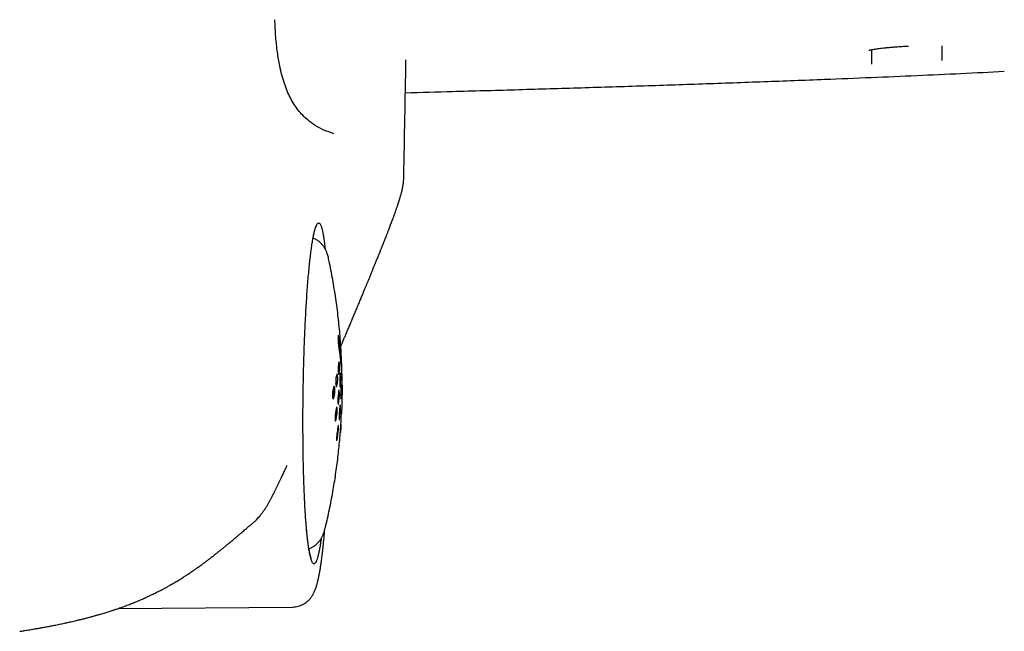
# Model space of a CAD drawing. Header units: millimetres. Extents: x 8 to 1894, y 12 to 2738.
# Tile 105 of 158: x 1104 to 1173, y 1537 to 1580. Entities that reach past the tile are written whole.
import ezdxf

# ---------------------------------------------------------------- set-up
doc = ezdxf.new("R2010")
doc.units = ezdxf.units.MM

msp = doc.modelspace()

# ---------------------------------------------------------------- linework, layer by layer
at = {"color": 7, "linetype": 'Continuous', "lineweight": 30}
for p, q in [((1166.491, 1577.798), (1166.648, 1577.807)), ((1164.06, 1577.556), (1164.052, 1576.531)), ((1169.032, 1576.8), (1169.031, 1576.96)), ((1125.876, 1562.745), (1125.876, 1562.748)), ((1126.517, 1557.397), (1126.515, 1557.304)), ((1126.529, 1557.456), (1126.526, 1557.454)), ((1126.799, 1554.503), (1126.799, 1554.55)), ((1120.443, 1544.159), (1120.77, 1544.46)), ((1120.44, 1544.161), (1120.435, 1544.157)), ((1111.052, 1538.213), (1123.323, 1538.315))]:
    msp.add_line(p, q, dxfattribs=at)
at = {"color": 7, "linetype": 'Continuous', "lineweight": 30, "flags": 128}
msp.add_lwpolyline([(1126.487, 1554.566), (1126.479, 1554.637), (1126.468, 1554.691), (1126.457, 1554.72), (1126.445, 1554.724), (1126.438, 1554.712), (1126.431, 1554.691), (1126.431, 1554.691), (1126.431, 1554.691), (1126.431, 1554.691), (1126.431, 1554.691), (1126.431, 1554.691), (1126.431, 1554.69), (1126.431, 1554.69), (1126.431, 1554.69), (1126.431, 1554.688), (1126.43, 1554.682), (1126.425, 1554.658), (1126.418, 1554.625), (1126.411, 1554.593), (1126.405, 1554.56), (1126.394, 1554.512), (1126.384, 1554.463), (1126.374, 1554.412), (1126.369, 1554.38), (1126.366, 1554.344), (1126.361, 1554.262), (1126.359, 1554.173), (1126.361, 1554.079), (1126.366, 1553.992)], dxfattribs=at)
at = {"color": 7, "linetype": 'Continuous', "lineweight": 30}
for points, knots in [([(1126.212, 1571.642), (1125.98, 1571.721), (1125.543, 1571.87), (1124.93, 1572.194), (1124.433, 1572.549), (1124.032, 1572.92), (1123.711, 1573.289), (1123.422, 1573.698), (1123.163, 1574.149), (1122.933, 1574.645), (1122.731, 1575.188), (1122.556, 1575.782), (1122.388, 1576.512), (1122.241, 1577.407), (1122.125, 1578.495), (1122.089, 1579.263), (1122.071, 1579.669)], [0, 0, 0, 0, 0.104663, 0.197631, 0.281339, 0.33945, 0.394615, 0.447804, 0.5, 0.552196, 0.605385, 0.66055, 0.718661, 0.802369, 0.895337, 1, 1, 1, 1]), ([(1163.878, 1577.517), (1163.878, 1577.516), (1163.876, 1577.513), (1163.901, 1577.521), (1163.959, 1577.536), (1164.045, 1577.556), (1164.159, 1577.578), (1164.296, 1577.602), (1164.446, 1577.624), (1164.603, 1577.646), (1164.787, 1577.668), (1165, 1577.691), (1165.242, 1577.715), (1165.513, 1577.739), (1165.814, 1577.762), (1166.143, 1577.784), (1166.372, 1577.797), (1166.49, 1577.803)], [0, 0, 0, 0, 0.0209836, 0.067626, 0.1144243, 0.1683008, 0.2332346, 0.3091905, 0.3659481, 0.4275949, 0.4941605, 0.5657069, 0.64229, 0.7239522, 0.8107325, 0.9026969, 1, 1, 1, 1]), ([(1169.031, 1576.959), (1169.029, 1577.181), (1169.027, 1577.459), (1169.025, 1577.759), (1169.025, 1577.821)], [0, 0, 0, 0, 0.793945, 1, 1, 1, 1]), ([(1131.15, 1568.683), (1131.199, 1571.387), (1131.248, 1574.111), (1131.297, 1576.834), (1131.298, 1576.853)], [0, 0, 0, 0, 0.992963, 1, 1, 1, 1]), ([(1131.256, 1574.529), (1132.364, 1574.559), (1134.932, 1574.627), (1138.967, 1574.741), (1143.364, 1574.871), (1147.762, 1575.009), (1152.139, 1575.155), (1156.467, 1575.309), (1160.428, 1575.459), (1164.013, 1575.603), (1167.219, 1575.74), (1170.34, 1575.882), (1172.391, 1575.983), (1173.401, 1576.033)], [0, 0, 0, 0, 0.078889, 0.182704, 0.287188, 0.391744, 0.495774, 0.598674, 0.699843, 0.77773, 0.853903, 0.928084, 1, 1, 1, 1]), ([(1130.997, 1567.549), (1131.014, 1567.62), (1131.051, 1567.767), (1131.099, 1568.028), (1131.137, 1568.328), (1131.146, 1568.546), (1131.151, 1568.66)], [0, 0, 0, 0, 0.216762, 0.454636, 0.715526, 1, 1, 1, 1]), ([(1130.364, 1565.609), (1130.374, 1565.636), (1130.394, 1565.691), (1130.423, 1565.771), (1130.45, 1565.845), (1130.474, 1565.91), (1130.494, 1565.967), (1130.519, 1566.038), (1130.55, 1566.124), (1130.587, 1566.232), (1130.623, 1566.337), (1130.659, 1566.444), (1130.69, 1566.536), (1130.716, 1566.613), (1130.737, 1566.676), (1130.757, 1566.737), (1130.777, 1566.799), (1130.799, 1566.866), (1130.819, 1566.931), (1130.838, 1566.993), (1130.855, 1567.047), (1130.872, 1567.104), (1130.891, 1567.166), (1130.912, 1567.238), (1130.936, 1567.325), (1130.965, 1567.429), (1130.986, 1567.507), (1130.997, 1567.548)], [0, 0, 0, 0, 0.048772, 0.098172, 0.142218, 0.180926, 0.214308, 0.243067, 0.306834, 0.366487, 0.43216, 0.49386, 0.553598, 0.590608, 0.626418, 0.658818, 0.687753, 0.718915, 0.754661, 0.77756, 0.801286, 0.825843, 0.85124, 0.879807, 0.914083, 0.954125, 1, 1, 1, 1]), ([(1125.331, 1543.139), (1125.323, 1543.08), (1125.296, 1542.882), (1125.249, 1542.591), (1125.19, 1542.266), (1125.13, 1541.99), (1125.07, 1541.762), (1125.009, 1541.582), (1124.948, 1541.452), (1124.887, 1541.374), (1124.83, 1541.35), (1124.776, 1541.37), (1124.725, 1541.429), (1124.675, 1541.526), (1124.626, 1541.661), (1124.578, 1541.831), (1124.532, 1542.037), (1124.484, 1542.292), (1124.435, 1542.6), (1124.387, 1542.969), (1124.34, 1543.381), (1124.297, 1543.835), (1124.257, 1544.33), (1124.221, 1544.836), (1124.191, 1545.349), (1124.164, 1545.863), (1124.141, 1546.403), (1124.119, 1546.967), (1124.101, 1547.549), (1124.085, 1548.151), (1124.071, 1548.803), (1124.06, 1549.507), (1124.053, 1550.261), (1124.049, 1551.028), (1124.049, 1551.804), (1124.054, 1552.585), (1124.062, 1553.365), (1124.075, 1554.145), (1124.092, 1554.925), (1124.113, 1555.699), (1124.137, 1556.464), (1124.166, 1557.214), (1124.197, 1557.95), (1124.232, 1558.667), (1124.27, 1559.36), (1124.311, 1560.029), (1124.355, 1560.669), (1124.402, 1561.276), (1124.451, 1561.846), (1124.502, 1562.378), (1124.555, 1562.873), (1124.611, 1563.328), (1124.668, 1563.741), (1124.726, 1564.11), (1124.785, 1564.434), (1124.845, 1564.713), (1124.906, 1564.943), (1124.967, 1565.125), (1125.029, 1565.257), (1125.09, 1565.337), (1125.147, 1565.362), (1125.201, 1565.342), (1125.252, 1565.284), (1125.302, 1565.188), (1125.35, 1565.054), (1125.398, 1564.884), (1125.444, 1564.678), (1125.491, 1564.424), (1125.538, 1564.113), (1125.579, 1563.811), (1125.601, 1563.6), (1125.609, 1563.529)], [0, 0, 0, 0, 0.00652, 0.02191, 0.037377, 0.052764, 0.068123, 0.083519, 0.098936, 0.114279, 0.129614, 0.142694, 0.155835, 0.169082, 0.182344, 0.195513, 0.208711, 0.221976, 0.237418, 0.252796, 0.268171, 0.283643, 0.298978, 0.314244, 0.327319, 0.340461, 0.353715, 0.367004, 0.380215, 0.393456, 0.406768, 0.422284, 0.437724, 0.45315, 0.468685, 0.484059, 0.499343, 0.514613, 0.529963, 0.545461, 0.560828, 0.57621, 0.591672, 0.607119, 0.622498, 0.637874, 0.653351, 0.668691, 0.683964, 0.699231, 0.714555, 0.730002, 0.745339, 0.760689, 0.776115, 0.791533, 0.80692, 0.822343, 0.837859, 0.853306, 0.868752, 0.881941, 0.895166, 0.908469, 0.921759, 0.934939, 0.948138, 0.961398, 0.976806, 0.992162, 1, 1, 1, 1]), ([(1126.713, 1556.672), (1126.714, 1556.675), (1126.727, 1556.705), (1126.751, 1556.762), (1126.784, 1556.838), (1126.812, 1556.904), (1126.836, 1556.96), (1126.856, 1557.007), (1126.875, 1557.052), (1126.894, 1557.096), (1126.914, 1557.142), (1126.943, 1557.211), (1126.984, 1557.306), (1127.038, 1557.435), (1127.098, 1557.576), (1127.165, 1557.732), (1127.234, 1557.897), (1127.302, 1558.057), (1127.367, 1558.211), (1127.429, 1558.357), (1127.491, 1558.506), (1127.579, 1558.715), (1127.692, 1558.983), (1127.828, 1559.309), (1127.962, 1559.629), (1128.069, 1559.886), (1128.151, 1560.083), (1128.207, 1560.221), (1128.263, 1560.354), (1128.316, 1560.482), (1128.366, 1560.603), (1128.413, 1560.717), (1128.456, 1560.822), (1128.495, 1560.916), (1128.53, 1561.002), (1128.563, 1561.082), (1128.595, 1561.162), (1128.63, 1561.245), (1128.668, 1561.338), (1128.706, 1561.432), (1128.745, 1561.526), (1128.783, 1561.62), (1128.823, 1561.717), (1128.863, 1561.816), (1128.902, 1561.912), (1128.939, 1562.004), (1128.98, 1562.104), (1129.023, 1562.21), (1129.068, 1562.322), (1129.113, 1562.431), (1129.158, 1562.543), (1129.206, 1562.664), (1129.258, 1562.793), (1129.314, 1562.931), (1129.373, 1563.078), (1129.428, 1563.214), (1129.475, 1563.333), (1129.514, 1563.429), (1129.55, 1563.52), (1129.584, 1563.604), (1129.615, 1563.682), (1129.644, 1563.754), (1129.67, 1563.819), (1129.694, 1563.879), (1129.716, 1563.934), (1129.737, 1563.988), (1129.759, 1564.044), (1129.782, 1564.102), (1129.807, 1564.164), (1129.83, 1564.223), (1129.852, 1564.279), (1129.873, 1564.332), (1129.895, 1564.388), (1129.919, 1564.449), (1129.947, 1564.519), (1129.977, 1564.598), (1130.012, 1564.686), (1130.05, 1564.785), (1130.093, 1564.896), (1130.14, 1565.018), (1130.191, 1565.151), (1130.245, 1565.295), (1130.304, 1565.449), (1130.343, 1565.556), (1130.364, 1565.611)], [0, 0, 0, 0, 0.0009153, 0.0104905, 0.0192171, 0.0270953, 0.0330123, 0.0383401, 0.0432999, 0.0483799, 0.0535979, 0.0589538, 0.072124, 0.0860605, 0.1028274, 0.1205837, 0.1393294, 0.1590645, 0.1752647, 0.1920685, 0.2090148, 0.2258285, 0.2635483, 0.3005832, 0.3369335, 0.3725993, 0.38839, 0.4040426, 0.419359, 0.4338969, 0.44764, 0.4605882, 0.4727417, 0.4830786, 0.4927614, 0.5017901, 0.5103403, 0.519717, 0.5301857, 0.5417464, 0.5515959, 0.5621195, 0.573316, 0.584587, 0.5954404, 0.6058764, 0.6158948, 0.6292191, 0.6417251, 0.6535261, 0.6660241, 0.6796375, 0.6940937, 0.709626, 0.7262346, 0.7439203, 0.7554756, 0.7663728, 0.7765492, 0.7860046, 0.794739, 0.8027524, 0.8100447, 0.8166159, 0.8227265, 0.8284476, 0.8344936, 0.8408784, 0.8476021, 0.8546647, 0.8601841, 0.8658943, 0.8717957, 0.878289, 0.885727, 0.89411, 0.9034384, 0.9137124, 0.9254907, 0.9383084, 0.9521665, 0.9670666, 0.9830103, 1, 1, 1, 1]), ([(1125.876, 1562.744), (1125.863, 1562.803), (1125.839, 1562.914), (1125.799, 1563.061), (1125.759, 1563.185), (1125.721, 1563.289), (1125.682, 1563.384), (1125.64, 1563.473), (1125.594, 1563.559), (1125.543, 1563.642), (1125.487, 1563.725), (1125.424, 1563.807), (1125.354, 1563.888), (1125.275, 1563.967), (1125.188, 1564.043), (1125.092, 1564.115), (1124.988, 1564.181), (1124.879, 1564.239), (1124.803, 1564.27), (1124.766, 1564.285)], [0, 0, 0, 0, 0.130338, 0.246721, 0.332018, 0.404268, 0.466754, 0.522256, 0.572793, 0.619859, 0.664584, 0.707834, 0.750262, 0.792328, 0.834313, 0.87633, 0.918437, 0.96063, 1, 1, 1, 1]), ([(1126.793, 1554.8), (1126.79, 1554.945), (1126.782, 1555.313), (1126.758, 1555.901), (1126.722, 1556.563), (1126.676, 1557.224), (1126.619, 1557.885), (1126.552, 1558.548), (1126.474, 1559.211), (1126.385, 1559.876), (1126.285, 1560.542), (1126.175, 1561.208), (1126.053, 1561.873), (1125.953, 1562.386), (1125.89, 1562.676), (1125.875, 1562.746)], [0, 0, 0, 0, 0.054443, 0.137675, 0.220335, 0.302929, 0.385724, 0.468825, 0.552253, 0.635989, 0.719998, 0.804245, 0.888695, 0.973318, 1, 1, 1, 1]), ([(1126.515, 1557.304), (1126.516, 1557.265), (1126.516, 1557.193), (1126.521, 1557.068), (1126.529, 1556.946), (1126.54, 1556.828), (1126.553, 1556.716), (1126.568, 1556.605), (1126.584, 1556.495), (1126.604, 1556.363), (1126.625, 1556.215), (1126.646, 1556.049), (1126.664, 1555.897), (1126.68, 1555.751), (1126.7, 1555.564), (1126.722, 1555.337), (1126.745, 1555.058), (1126.766, 1554.754), (1126.778, 1554.523), (1126.784, 1554.368), (1126.786, 1554.318), (1126.788, 1554.267), (1126.79, 1554.217), (1126.792, 1554.167), (1126.793, 1554.13), (1126.794, 1554.102), (1126.794, 1554.075), (1126.795, 1554.039), (1126.796, 1553.989), (1126.797, 1553.922), (1126.797, 1553.845), (1126.798, 1553.763), (1126.798, 1553.693), (1126.798, 1553.63), (1126.798, 1553.575), (1126.798, 1553.46), (1126.797, 1553.283), (1126.795, 1553.066), (1126.791, 1552.868), (1126.787, 1552.689), (1126.782, 1552.515), (1126.777, 1552.346), (1126.77, 1552.159), (1126.764, 1552.025), (1126.76, 1551.946)], [0, 0, 0, 0, 0.022198, 0.041101, 0.058201, 0.075136, 0.093438, 0.114199, 0.137826, 0.161835, 0.202012, 0.237009, 0.268941, 0.298389, 0.328331, 0.38746, 0.445532, 0.504932, 0.58319, 0.593658, 0.604209, 0.61502, 0.62585, 0.636691, 0.646533, 0.649869, 0.654329, 0.660907, 0.669696, 0.680958, 0.695988, 0.708444, 0.721072, 0.729796, 0.738542, 0.747316, 0.785307, 0.82368, 0.851824, 0.880706, 0.909688, 0.935481, 0.962141, 1, 1, 1, 1]), ([(1126.789, 1554.24), (1126.789, 1554.255), (1126.79, 1554.281), (1126.791, 1554.314), (1126.794, 1554.34), (1126.795, 1554.383), (1126.798, 1554.45), (1126.799, 1554.541), (1126.798, 1554.638), (1126.796, 1554.712), (1126.794, 1554.763), (1126.794, 1554.788), (1126.793, 1554.807), (1126.792, 1554.823), (1126.791, 1554.843), (1126.789, 1554.891), (1126.784, 1554.971), (1126.777, 1555.083), (1126.769, 1555.211), (1126.76, 1555.36), (1126.75, 1555.523), (1126.739, 1555.691), (1126.73, 1555.841), (1126.721, 1555.971), (1126.714, 1556.076), (1126.709, 1556.156), (1126.706, 1556.205), (1126.704, 1556.229), (1126.703, 1556.237), (1126.702, 1556.244), (1126.698, 1556.289), (1126.689, 1556.378), (1126.673, 1556.519), (1126.66, 1556.629), (1126.652, 1556.701), (1126.649, 1556.728), (1126.645, 1556.756), (1126.642, 1556.784), (1126.638, 1556.812), (1126.635, 1556.84), (1126.631, 1556.871), (1126.623, 1556.931), (1126.611, 1557.019), (1126.597, 1557.126), (1126.586, 1557.216), (1126.576, 1557.276), (1126.572, 1557.31), (1126.564, 1557.331), (1126.561, 1557.352), (1126.553, 1557.386), (1126.544, 1557.424), (1126.535, 1557.454), (1126.531, 1557.456), (1126.528, 1557.457)], [0, 0, 0, 0, 0.010572, 0.018194, 0.022684, 0.028767, 0.048757, 0.071595, 0.097206, 0.124792, 0.133194, 0.141182, 0.147541, 0.149659, 0.156182, 0.166164, 0.194257, 0.22998, 0.270145, 0.312229, 0.368016, 0.420446, 0.467347, 0.507422, 0.539996, 0.564795, 0.581776, 0.584805, 0.587349, 0.58941, 0.590989, 0.628384, 0.672307, 0.721433, 0.729904, 0.738448, 0.747052, 0.755702, 0.764383, 0.773079, 0.781773, 0.792398, 0.829191, 0.862886, 0.891441, 0.911868, 0.918587, 0.923335, 0.931135, 0.939199, 0.95931, 0.980677, 1, 1, 1, 1]), ([(1126.613, 1555.429), (1126.611, 1555.456), (1126.605, 1555.511), (1126.597, 1555.554), (1126.591, 1555.575), (1126.586, 1555.588), (1126.579, 1555.59), (1126.573, 1555.573), (1126.569, 1555.552), (1126.567, 1555.538), (1126.565, 1555.52), (1126.563, 1555.5), (1126.559, 1555.474), (1126.556, 1555.448), (1126.552, 1555.414), (1126.546, 1555.374), (1126.539, 1555.326), (1126.533, 1555.287), (1126.53, 1555.244), (1126.528, 1555.208), (1126.527, 1555.169), (1126.526, 1555.117), (1126.526, 1555.058), (1126.528, 1554.995), (1126.53, 1554.928), (1126.534, 1554.884), (1126.536, 1554.854)], [0, 0, 0, 0, 0.066719, 0.135075, 0.163692, 0.191951, 0.248724, 0.307069, 0.331818, 0.350909, 0.364486, 0.398362, 0.432188, 0.465991, 0.499802, 0.562746, 0.625707, 0.686125, 0.718502, 0.750811, 0.779673, 0.808144, 0.865244, 0.900029, 0.933593, 1, 1, 1, 1]), ([(1126.536, 1554.854), (1126.539, 1554.825), (1126.545, 1554.767), (1126.554, 1554.725), (1126.56, 1554.705), (1126.566, 1554.694), (1126.571, 1554.694), (1126.576, 1554.702), (1126.58, 1554.714), (1126.585, 1554.739), (1126.589, 1554.772), (1126.593, 1554.801), (1126.597, 1554.831), (1126.602, 1554.866), (1126.607, 1554.905), (1126.613, 1554.949), (1126.618, 1554.984), (1126.621, 1555.025), (1126.623, 1555.068), (1126.624, 1555.111), (1126.625, 1555.161), (1126.624, 1555.218), (1126.622, 1555.279), (1126.619, 1555.349), (1126.616, 1555.397), (1126.613, 1555.429)], [0, 0, 0, 0, 0.072278, 0.141085, 0.168729, 0.195593, 0.248707, 0.272802, 0.29659, 0.344845, 0.383262, 0.421853, 0.460694, 0.499865, 0.558336, 0.616327, 0.667125, 0.703041, 0.750853, 0.777864, 0.804704, 0.859685, 0.89398, 0.928227, 1, 1, 1, 1]), ([(1126.695, 1554.704), (1126.693, 1554.724), (1126.689, 1554.765), (1126.682, 1554.794), (1126.675, 1554.799), (1126.67, 1554.782), (1126.666, 1554.76), (1126.664, 1554.735), (1126.661, 1554.697), (1126.658, 1554.651), (1126.656, 1554.61), (1126.653, 1554.569), (1126.651, 1554.526), (1126.647, 1554.478), (1126.644, 1554.428), (1126.64, 1554.375), (1126.637, 1554.33), (1126.635, 1554.29), (1126.635, 1554.267), (1126.634, 1554.24), (1126.633, 1554.211), (1126.633, 1554.167), (1126.633, 1554.122), (1126.634, 1554.077), (1126.635, 1554.043), (1126.636, 1554.01), (1126.637, 1553.979), (1126.639, 1553.94), (1126.641, 1553.916), (1126.642, 1553.9)], [0, 0, 0, 0, 0.063065, 0.126213, 0.187427, 0.248562, 0.27234, 0.296616, 0.347137, 0.385914, 0.424218, 0.462108, 0.49965, 0.547277, 0.594354, 0.640092, 0.698523, 0.715924, 0.733269, 0.750611, 0.772981, 0.795083, 0.839006, 0.863013, 0.886374, 0.909324, 0.933236, 0.956162, 1, 1, 1, 1]), ([(1126.363, 1554.045), (1126.365, 1554.052), (1126.369, 1554.072), (1126.375, 1554.102), (1126.38, 1554.135), (1126.385, 1554.165), (1126.39, 1554.209), (1126.394, 1554.28), (1126.395, 1554.377), (1126.394, 1554.454), (1126.392, 1554.491), (1126.391, 1554.498)], [0, 0, 0, 0, 0.075823, 0.19631, 0.297721, 0.381163, 0.448233, 0.619531, 0.791475, 0.958873, 1, 1, 1, 1]), ([(1126.366, 1553.992), (1126.369, 1553.966), (1126.374, 1553.915), (1126.385, 1553.863), (1126.397, 1553.833), (1126.41, 1553.83), (1126.421, 1553.849), (1126.428, 1553.878), (1126.435, 1553.911), (1126.443, 1553.95), (1126.453, 1553.995), (1126.461, 1554.036), (1126.469, 1554.073), (1126.476, 1554.106), (1126.481, 1554.133), (1126.485, 1554.159), (1126.487, 1554.185), (1126.49, 1554.216), (1126.492, 1554.253), (1126.495, 1554.309), (1126.495, 1554.386), (1126.493, 1554.481), (1126.489, 1554.538), (1126.487, 1554.566)], [0, 0, 0, 0, 0.062813, 0.124383, 0.187623, 0.248702, 0.312307, 0.345172, 0.373845, 0.437465, 0.499787, 0.548758, 0.596993, 0.645267, 0.678578, 0.702879, 0.726915, 0.751099, 0.781671, 0.812285, 0.872786, 0.9359, 1, 1, 1, 1]), ([(1126.642, 1553.9), (1126.645, 1553.878), (1126.649, 1553.836), (1126.655, 1553.813), (1126.661, 1553.807), (1126.666, 1553.81), (1126.671, 1553.83), (1126.676, 1553.868), (1126.68, 1553.91), (1126.683, 1553.957), (1126.687, 1554.013), (1126.691, 1554.07), (1126.694, 1554.124), (1126.698, 1554.176), (1126.701, 1554.227), (1126.703, 1554.273), (1126.705, 1554.318), (1126.705, 1554.36), (1126.706, 1554.404), (1126.706, 1554.464), (1126.704, 1554.527), (1126.702, 1554.587), (1126.7, 1554.645), (1126.697, 1554.68), (1126.695, 1554.704)], [0, 0, 0, 0, 0.069859, 0.13193, 0.164187, 0.195572, 0.259099, 0.310949, 0.343029, 0.385134, 0.440686, 0.499696, 0.544717, 0.592374, 0.644563, 0.688345, 0.718881, 0.750702, 0.779902, 0.809711, 0.873388, 0.904563, 0.935716, 1, 1, 1, 1]), ([(1126.798, 1553.377), (1126.798, 1553.413), (1126.801, 1553.536), (1126.802, 1553.714), (1126.803, 1553.902), (1126.803, 1554.051), (1126.803, 1554.204), (1126.802, 1554.356), (1126.8, 1554.501), (1126.798, 1554.588), (1126.798, 1554.629)], [0, 0, 0, 0, 0.084257, 0.289331, 0.418895, 0.529643, 0.640761, 0.768072, 0.889141, 1, 1, 1, 1]), ([(1126.295, 1553.705), (1126.293, 1553.726), (1126.289, 1553.767), (1126.279, 1553.82), (1126.265, 1553.86), (1126.248, 1553.869), (1126.231, 1553.844), (1126.214, 1553.778), (1126.189, 1553.69), (1126.165, 1553.613), (1126.147, 1553.544), (1126.137, 1553.486), (1126.129, 1553.401), (1126.125, 1553.308), (1126.125, 1553.214), (1126.129, 1553.159), (1126.131, 1553.131)], [0, 0, 0, 0, 0.0501584, 0.1007475, 0.1684325, 0.2486742, 0.312447, 0.3730415, 0.4998591, 0.6569972, 0.6887339, 0.7509624, 0.813537, 0.8762012, 0.9380783, 1, 1, 1, 1]), ([(1126.131, 1553.131), (1126.133, 1553.109), (1126.138, 1553.067), (1126.149, 1553.012), (1126.164, 1552.973), (1126.182, 1552.968), (1126.198, 1552.993), (1126.217, 1553.059), (1126.243, 1553.149), (1126.266, 1553.222), (1126.283, 1553.295), (1126.291, 1553.35), (1126.299, 1553.434), (1126.302, 1553.527), (1126.301, 1553.621), (1126.297, 1553.677), (1126.295, 1553.705)], [0, 0, 0, 0, 0.052244, 0.104154, 0.177288, 0.248759, 0.315183, 0.3739, 0.499882, 0.666719, 0.688743, 0.750965, 0.813423, 0.875801, 0.937876, 1, 1, 1, 1]), ([(1126.137, 1553.127), (1126.138, 1553.131), (1126.143, 1553.148), (1126.152, 1553.179), (1126.163, 1553.218), (1126.172, 1553.25), (1126.178, 1553.278), (1126.183, 1553.303), (1126.187, 1553.328), (1126.193, 1553.37), (1126.199, 1553.436), (1126.202, 1553.529), (1126.201, 1553.623), (1126.197, 1553.678), (1126.195, 1553.706)], [0, 0, 0, 0, 0.027094, 0.131528, 0.235663, 0.324779, 0.379575, 0.429537, 0.475123, 0.51694, 0.638063, 0.759197, 0.879517, 1, 1, 1, 1]), ([(1126.606, 1553.499), (1126.603, 1553.524), (1126.597, 1553.572), (1126.588, 1553.593), (1126.579, 1553.59), (1126.573, 1553.573), (1126.567, 1553.545), (1126.561, 1553.508), (1126.553, 1553.431), (1126.539, 1553.316), (1126.527, 1553.214), (1126.52, 1553.158), (1126.52, 1553.157), (1126.52, 1553.157), (1126.52, 1553.156), (1126.519, 1553.154), (1126.518, 1553.145), (1126.514, 1553.109), (1126.509, 1553.042), (1126.505, 1552.946), (1126.504, 1552.854), (1126.505, 1552.765), (1126.509, 1552.718), (1126.51, 1552.695)], [0, 0, 0, 0, 0.082547, 0.154852, 0.200771, 0.248556, 0.287632, 0.327627, 0.371373, 0.499914, 0.653518, 0.656221, 0.656252, 0.656324, 0.656614, 0.657779, 0.6625, 0.682415, 0.751576, 0.813418, 0.87539, 0.937578, 1, 1, 1, 1]), ([(1126.51, 1552.695), (1126.512, 1552.678), (1126.516, 1552.645), (1126.523, 1552.611), (1126.534, 1552.597), (1126.545, 1552.617), (1126.555, 1552.664), (1126.567, 1552.753), (1126.581, 1552.867), (1126.593, 1552.978), (1126.603, 1553.065), (1126.609, 1553.145), (1126.612, 1553.246), (1126.613, 1553.338), (1126.611, 1553.427), (1126.607, 1553.475), (1126.606, 1553.499)], [0, 0, 0, 0, 0.051815, 0.103063, 0.170179, 0.24875, 0.311438, 0.363417, 0.500034, 0.632426, 0.669678, 0.750957, 0.812806, 0.874237, 0.936171, 1, 1, 1, 1]), ([(1126.749, 1553.982), (1126.748, 1553.993), (1126.745, 1554.013), (1126.742, 1554.023), (1126.74, 1554.024), (1126.738, 1554.021), (1126.735, 1554.012), (1126.733, 1553.994), (1126.73, 1553.962), (1126.727, 1553.922), (1126.725, 1553.887), (1126.724, 1553.86), (1126.724, 1553.841), (1126.722, 1553.807), (1126.721, 1553.76), (1126.718, 1553.704), (1126.716, 1553.652), (1126.714, 1553.603), (1126.712, 1553.557), (1126.71, 1553.517), (1126.709, 1553.482), (1126.707, 1553.441), (1126.705, 1553.397), (1126.704, 1553.35), (1126.703, 1553.316), (1126.702, 1553.285), (1126.702, 1553.255), (1126.702, 1553.205), (1126.702, 1553.152), (1126.704, 1553.1), (1126.705, 1553.064), (1126.707, 1553.031), (1126.708, 1553.014), (1126.709, 1553.005)], [0, 0, 0, 0, 0.047838, 0.095084, 0.118488, 0.141503, 0.164331, 0.207856, 0.248925, 0.289865, 0.327952, 0.339016, 0.353537, 0.371499, 0.418537, 0.461359, 0.49997, 0.538717, 0.573981, 0.605774, 0.632007, 0.653735, 0.702176, 0.726651, 0.750848, 0.771009, 0.790895, 0.811458, 0.872492, 0.902008, 0.934855, 0.965705, 1, 1, 1, 1]), ([(1126.709, 1553.005), (1126.71, 1552.992), (1126.714, 1552.965), (1126.719, 1552.96), (1126.725, 1552.982), (1126.73, 1553.023), (1126.734, 1553.066), (1126.735, 1553.099), (1126.737, 1553.127), (1126.738, 1553.157), (1126.74, 1553.196), (1126.742, 1553.242), (1126.744, 1553.288), (1126.746, 1553.335), (1126.748, 1553.384), (1126.75, 1553.433), (1126.752, 1553.476), (1126.753, 1553.51), (1126.754, 1553.534), (1126.754, 1553.556), (1126.755, 1553.579), (1126.756, 1553.617), (1126.756, 1553.66), (1126.757, 1553.704), (1126.757, 1553.735), (1126.757, 1553.786), (1126.755, 1553.854), (1126.753, 1553.931), (1126.75, 1553.965), (1126.749, 1553.982)], [0, 0, 0, 0, 0.064243, 0.128811, 0.192954, 0.256233, 0.291764, 0.321506, 0.339365, 0.35738, 0.392473, 0.427825, 0.46359, 0.499909, 0.536857, 0.574484, 0.612875, 0.636736, 0.653026, 0.669734, 0.686254, 0.702626, 0.751168, 0.772054, 0.792798, 0.813467, 0.875472, 0.937626, 1, 1, 1, 1]), ([(1126.452, 1552.294), (1126.45, 1552.312), (1126.446, 1552.348), (1126.437, 1552.38), (1126.425, 1552.391), (1126.412, 1552.371), (1126.399, 1552.324), (1126.384, 1552.233), (1126.363, 1552.109), (1126.343, 1551.999), (1126.327, 1551.906), (1126.319, 1551.834), (1126.312, 1551.741), (1126.308, 1551.647), (1126.308, 1551.559), (1126.312, 1551.514), (1126.313, 1551.491)], [0, 0, 0, 0, 0.056076, 0.112559, 0.177214, 0.248753, 0.307777, 0.373142, 0.499929, 0.656211, 0.688765, 0.750994, 0.814763, 0.878703, 0.939275, 1, 1, 1, 1]), ([(1126.313, 1551.491), (1126.315, 1551.473), (1126.319, 1551.436), (1126.327, 1551.41), (1126.335, 1551.399), (1126.344, 1551.398), (1126.354, 1551.412), (1126.362, 1551.438), (1126.368, 1551.459), (1126.373, 1551.482), (1126.377, 1551.507), (1126.382, 1551.534), (1126.388, 1551.565), (1126.394, 1551.599), (1126.4, 1551.632), (1126.407, 1551.677), (1126.417, 1551.733), (1126.428, 1551.8), (1126.44, 1551.866), (1126.449, 1551.95), (1126.455, 1552.044), (1126.458, 1552.138), (1126.457, 1552.226), (1126.454, 1552.271), (1126.452, 1552.294)], [0, 0, 0, 0, 0.057007, 0.113631, 0.148371, 0.181988, 0.24883, 0.277239, 0.305284, 0.330267, 0.350199, 0.374147, 0.406354, 0.438068, 0.469291, 0.50002, 0.564065, 0.626021, 0.688629, 0.75092, 0.814652, 0.877904, 0.938827, 1, 1, 1, 1]), ([(1126.679, 1552.517), (1126.677, 1552.53), (1126.674, 1552.556), (1126.667, 1552.561), (1126.66, 1552.545), (1126.654, 1552.509), (1126.65, 1552.476), (1126.646, 1552.445), (1126.644, 1552.415), (1126.642, 1552.389), (1126.641, 1552.378), (1126.64, 1552.365), (1126.635, 1552.3), (1126.628, 1552.219), (1126.62, 1552.119), (1126.614, 1552.053), (1126.608, 1551.993), (1126.604, 1551.947), (1126.602, 1551.91), (1126.6, 1551.88), (1126.598, 1551.845), (1126.596, 1551.807), (1126.594, 1551.75), (1126.593, 1551.693), (1126.593, 1551.639), (1126.593, 1551.586), (1126.595, 1551.558), (1126.597, 1551.54)], [0, 0, 0, 0, 0.062087, 0.123524, 0.185533, 0.248789, 0.270267, 0.292104, 0.337814, 0.34376, 0.352023, 0.362609, 0.375519, 0.499952, 0.550694, 0.604521, 0.653137, 0.688684, 0.709139, 0.729895, 0.751143, 0.779356, 0.807587, 0.865818, 0.899492, 0.932741, 1, 1, 1, 1]), ([(1126.597, 1551.54), (1126.598, 1551.527), (1126.601, 1551.502), (1126.608, 1551.495), (1126.616, 1551.512), (1126.625, 1551.557), (1126.631, 1551.608), (1126.636, 1551.65), (1126.638, 1551.674), (1126.641, 1551.705), (1126.644, 1551.741), (1126.648, 1551.784), (1126.651, 1551.827), (1126.656, 1551.883), (1126.662, 1551.952), (1126.668, 1552.034), (1126.675, 1552.114), (1126.679, 1552.195), (1126.681, 1552.264), (1126.683, 1552.318), (1126.683, 1552.366), (1126.683, 1552.407), (1126.683, 1552.442), (1126.681, 1552.481), (1126.68, 1552.503), (1126.679, 1552.517)], [0, 0, 0, 0, 0.061008, 0.121898, 0.185397, 0.248552, 0.31049, 0.329924, 0.35217, 0.366238, 0.400737, 0.434441, 0.467352, 0.499475, 0.563962, 0.62555, 0.68819, 0.750338, 0.789058, 0.826005, 0.859915, 0.892179, 0.920472, 0.947551, 1, 1, 1, 1]), ([(1126.718, 1551.165), (1126.733, 1551.405), (1126.754, 1551.757), (1126.767, 1552.109), (1126.771, 1552.222)], [0, 0, 0, 0, 0.679612, 1, 1, 1, 1]), ([(1125.637, 1543.951), (1125.648, 1543.997), (1125.71, 1544.25), (1125.813, 1544.713), (1125.946, 1545.337), (1126.068, 1545.96), (1126.18, 1546.58), (1126.282, 1547.196), (1126.374, 1547.808), (1126.457, 1548.417), (1126.53, 1549.022), (1126.594, 1549.624), (1126.65, 1550.225), (1126.69, 1550.738), (1126.711, 1551.052), (1126.718, 1551.165)], [0, 0, 0, 0, 0.019128, 0.107181, 0.194658, 0.281521, 0.367735, 0.453265, 0.538091, 0.622206, 0.705639, 0.788472, 0.870884, 0.953212, 1, 1, 1, 1]), ([(1126.545, 1551.052), (1126.543, 1551.064), (1126.54, 1551.09), (1126.532, 1551.096), (1126.522, 1551.08), (1126.511, 1551.035), (1126.502, 1550.978), (1126.496, 1550.935), (1126.493, 1550.907), (1126.484, 1550.841), (1126.468, 1550.708), (1126.45, 1550.574), (1126.435, 1550.463), (1126.427, 1550.383), (1126.42, 1550.285), (1126.416, 1550.196), (1126.415, 1550.123), (1126.417, 1550.091), (1126.419, 1550.075)], [0, 0, 0, 0, 0.060258, 0.120465, 0.184255, 0.248821, 0.310065, 0.346134, 0.352584, 0.374023, 0.499992, 0.655903, 0.688793, 0.751011, 0.817158, 0.884305, 0.942039, 1, 1, 1, 1]), ([(1126.419, 1550.075), (1126.42, 1550.063), (1126.423, 1550.038), (1126.43, 1550.032), (1126.437, 1550.039), (1126.444, 1550.055), (1126.454, 1550.092), (1126.466, 1550.158), (1126.477, 1550.241), (1126.488, 1550.323), (1126.499, 1550.405), (1126.509, 1550.487), (1126.519, 1550.569), (1126.53, 1550.649), (1126.537, 1550.728), (1126.541, 1550.793), (1126.545, 1550.859), (1126.547, 1550.918), (1126.548, 1550.969), (1126.547, 1551.012), (1126.546, 1551.036), (1126.545, 1551.052)], [0, 0, 0, 0, 0.059928, 0.119822, 0.152563, 0.18461, 0.248851, 0.310665, 0.37311, 0.437418, 0.499887, 0.563804, 0.625805, 0.688583, 0.750768, 0.785417, 0.818778, 0.88477, 0.914051, 0.942603, 1, 1, 1, 1]), ([(1126.719, 1551.177), (1126.717, 1551.128), (1126.714, 1551.042), (1126.709, 1550.922), (1126.705, 1550.821), (1126.7, 1550.741), (1126.698, 1550.687), (1126.687, 1550.652), (1126.683, 1550.623), (1126.679, 1550.6), (1126.677, 1550.588), (1126.677, 1550.587)], [0, 0, 0, 0, 0.243234, 0.431558, 0.607148, 0.750059, 0.83461, 0.875527, 0.932537, 0.99309, 1, 1, 1, 1]), ([(1120.77, 1544.46), (1120.807, 1544.499), (1120.877, 1544.572), (1120.977, 1544.685), (1121.068, 1544.794), (1121.143, 1544.888), (1121.203, 1544.967), (1121.256, 1545.04), (1121.309, 1545.115), (1121.366, 1545.2), (1121.429, 1545.295), (1121.492, 1545.396), (1121.55, 1545.492), (1121.604, 1545.585), (1121.654, 1545.674), (1121.698, 1545.753), (1121.733, 1545.818), (1121.765, 1545.877), (1121.798, 1545.94), (1121.833, 1546.006), (1121.867, 1546.071), (1121.897, 1546.13), (1121.924, 1546.181), (1121.949, 1546.23), (1121.975, 1546.282), (1122.004, 1546.34), (1122.037, 1546.406), (1122.074, 1546.482), (1122.114, 1546.563), (1122.154, 1546.645), (1122.189, 1546.718), (1122.222, 1546.786), (1122.255, 1546.855), (1122.291, 1546.93), (1122.33, 1547.011), (1122.372, 1547.099), (1122.416, 1547.192), (1122.464, 1547.292), (1122.514, 1547.397), (1122.571, 1547.517), (1122.636, 1547.653), (1122.708, 1547.805), (1122.783, 1547.963), (1122.862, 1548.128), (1122.916, 1548.241), (1122.943, 1548.298)], [0, 0, 0, 0, 0.017536, 0.032661, 0.045491, 0.056402, 0.06566, 0.076742, 0.087428, 0.098848, 0.116291, 0.133811, 0.151443, 0.170315, 0.190282, 0.208532, 0.224839, 0.240787, 0.258312, 0.277421, 0.296574, 0.312951, 0.326932, 0.339674, 0.354067, 0.37106, 0.39001, 0.410657, 0.437117, 0.461338, 0.483324, 0.503082, 0.524779, 0.548582, 0.574525, 0.602607, 0.632826, 0.665183, 0.699616, 0.735736, 0.783442, 0.833715, 0.88656, 0.941986, 1, 1, 1, 1]), ([(1104.116, 1536.604), (1104.127, 1536.605), (1104.195, 1536.616), (1104.315, 1536.635), (1104.481, 1536.661), (1104.649, 1536.688), (1104.837, 1536.719), (1105.047, 1536.754), (1105.276, 1536.793), (1105.507, 1536.833), (1105.772, 1536.88), (1106.066, 1536.935), (1106.396, 1536.998), (1106.736, 1537.065), (1107.032, 1537.126), (1107.261, 1537.175), (1107.42, 1537.21), (1107.575, 1537.244), (1107.741, 1537.281), (1107.919, 1537.322), (1108.113, 1537.368), (1108.324, 1537.418), (1108.567, 1537.479), (1108.823, 1537.544), (1109.072, 1537.609), (1109.27, 1537.663), (1109.42, 1537.705), (1109.522, 1537.734), (1109.624, 1537.763), (1109.742, 1537.797), (1109.887, 1537.839), (1110.046, 1537.887), (1110.203, 1537.935), (1110.349, 1537.981), (1110.481, 1538.023), (1110.597, 1538.06), (1110.697, 1538.093), (1110.788, 1538.123), (1110.886, 1538.156), (1111.007, 1538.198), (1111.155, 1538.249), (1111.322, 1538.308), (1111.494, 1538.371), (1111.666, 1538.435), (1111.836, 1538.5), (1111.998, 1538.563), (1112.148, 1538.623), (1112.293, 1538.682), (1112.446, 1538.746), (1112.602, 1538.812), (1112.755, 1538.878), (1112.902, 1538.944), (1113.059, 1539.014), (1113.235, 1539.095), (1113.412, 1539.179), (1113.575, 1539.258), (1113.703, 1539.322), (1113.806, 1539.373), (1113.89, 1539.416), (1113.973, 1539.459), (1114.078, 1539.513), (1114.214, 1539.585), (1114.379, 1539.674), (1114.557, 1539.772), (1114.766, 1539.89), (1115.002, 1540.027), (1115.262, 1540.183), (1115.511, 1540.337), (1115.733, 1540.479), (1115.908, 1540.593), (1116.045, 1540.684), (1116.167, 1540.766), (1116.306, 1540.86), (1116.463, 1540.969), (1116.646, 1541.097), (1116.846, 1541.241), (1117.06, 1541.397), (1117.274, 1541.556), (1117.485, 1541.717), (1117.695, 1541.879), (1117.897, 1542.038), (1118.088, 1542.19), (1118.263, 1542.331), (1118.438, 1542.473), (1118.628, 1542.629), (1118.836, 1542.801), (1119.052, 1542.982), (1119.261, 1543.158), (1119.453, 1543.32), (1119.613, 1543.456), (1119.751, 1543.573), (1119.88, 1543.683), (1120.007, 1543.791), (1120.122, 1543.888), (1120.211, 1543.964), (1120.279, 1544.021), (1120.333, 1544.066), (1120.385, 1544.11), (1120.42, 1544.139), (1120.438, 1544.154)], [0, 0, 0, 0, 0.001999, 0.013039, 0.02295, 0.034028, 0.045259, 0.058716, 0.073391, 0.088476, 0.102547, 0.122857, 0.143026, 0.163804, 0.185426, 0.196357, 0.205999, 0.214596, 0.224526, 0.235677, 0.246474, 0.259506, 0.27401, 0.289468, 0.304299, 0.318311, 0.325183, 0.331179, 0.336481, 0.343137, 0.351718, 0.361477, 0.370625, 0.379083, 0.386851, 0.393678, 0.39938, 0.404089, 0.409498, 0.416128, 0.424832, 0.434696, 0.444572, 0.454357, 0.464052, 0.473871, 0.482199, 0.489926, 0.498798, 0.508114, 0.516439, 0.524931, 0.533091, 0.54302, 0.554773, 0.563424, 0.570898, 0.576768, 0.581044, 0.585357, 0.590859, 0.598875, 0.608547, 0.618931, 0.629266, 0.644399, 0.659434, 0.67433, 0.687537, 0.698269, 0.704955, 0.711622, 0.719772, 0.729374, 0.739443, 0.752324, 0.765248, 0.778214, 0.791209, 0.804232, 0.817286, 0.829373, 0.840517, 0.851112, 0.863938, 0.87859, 0.893596, 0.908854, 0.923067, 0.935107, 0.944172, 0.954694, 0.965529, 0.974686, 0.982354, 0.986946, 0.991227, 0.995676, 1, 1, 1, 1]), ([(1123.326, 1538.316), (1123.395, 1538.32), (1123.527, 1538.326), (1123.71, 1538.364), (1123.864, 1538.413), (1123.987, 1538.465), (1124.079, 1538.513), (1124.146, 1538.552), (1124.198, 1538.586), (1124.256, 1538.626), (1124.32, 1538.675), (1124.389, 1538.734), (1124.456, 1538.797), (1124.527, 1538.873), (1124.595, 1538.954), (1124.653, 1539.034), (1124.7, 1539.103), (1124.74, 1539.17), (1124.782, 1539.243), (1124.842, 1539.362), (1124.908, 1539.514), (1124.965, 1539.673), (1125.009, 1539.81), (1125.041, 1539.921), (1125.065, 1540.01), (1125.081, 1540.075), (1125.094, 1540.125), (1125.107, 1540.179), (1125.122, 1540.244), (1125.139, 1540.32), (1125.157, 1540.406), (1125.175, 1540.496), (1125.193, 1540.583), (1125.207, 1540.662), (1125.22, 1540.731), (1125.231, 1540.79), (1125.24, 1540.844), (1125.249, 1540.898), (1125.26, 1540.962), (1125.273, 1541.04), (1125.287, 1541.132), (1125.304, 1541.239), (1125.323, 1541.371), (1125.346, 1541.531), (1125.372, 1541.724), (1125.4, 1541.945), (1125.43, 1542.196), (1125.462, 1542.482), (1125.496, 1542.802), (1125.531, 1543.161), (1125.561, 1543.478), (1125.578, 1543.681), (1125.583, 1543.744)], [0, 0, 0, 0, 0.022319, 0.042149, 0.059229, 0.073376, 0.084477, 0.092562, 0.099416, 0.105784, 0.117056, 0.127706, 0.140156, 0.15443, 0.171669, 0.186469, 0.199027, 0.212716, 0.228998, 0.247683, 0.291842, 0.335124, 0.364038, 0.39115, 0.41381, 0.42508, 0.435358, 0.447511, 0.46195, 0.478385, 0.497026, 0.516478, 0.533899, 0.549207, 0.562408, 0.573505, 0.582528, 0.592091, 0.603923, 0.618025, 0.634392, 0.653021, 0.67391, 0.701128, 0.731407, 0.764765, 0.801212, 0.840743, 0.883354, 0.929034, 0.977767, 1, 1, 1, 1]), ([(1124.64, 1541.721), (1124.64, 1541.721), (1124.641, 1541.72), (1124.637, 1541.728), (1124.629, 1541.746), (1124.616, 1541.78), (1124.599, 1541.831), (1124.58, 1541.895), (1124.562, 1541.965), (1124.543, 1542.042), (1124.523, 1542.134), (1124.501, 1542.246), (1124.475, 1542.388), (1124.449, 1542.554), (1124.422, 1542.738), (1124.398, 1542.922), (1124.375, 1543.113), (1124.351, 1543.318), (1124.326, 1543.554), (1124.302, 1543.795), (1124.287, 1543.972), (1124.281, 1544.046)], [0, 0, 0, 0, 0.015865, 0.0506778, 0.0888586, 0.1304201, 0.1909717, 0.2450085, 0.2923194, 0.3363324, 0.3851549, 0.4391433, 0.4973674, 0.5695447, 0.6353932, 0.6958352, 0.754024, 0.8102673, 0.8690853, 0.94522, 1, 1, 1, 1]), ([(1124.469, 1542.431), (1124.479, 1542.434), (1124.53, 1542.45), (1124.617, 1542.488), (1124.73, 1542.545), (1124.834, 1542.61), (1124.93, 1542.68), (1125.017, 1542.753), (1125.095, 1542.83), (1125.166, 1542.907), (1125.228, 1542.986), (1125.285, 1543.065), (1125.335, 1543.145), (1125.381, 1543.226), (1125.423, 1543.309), (1125.463, 1543.397), (1125.501, 1543.493), (1125.54, 1543.601), (1125.581, 1543.733), (1125.615, 1543.855), (1125.634, 1543.939), (1125.64, 1543.967)], [0, 0, 0, 0, 0.009796, 0.0516538, 0.0931692, 0.1343724, 0.1753199, 0.2161142, 0.2569215, 0.2979859, 0.3397043, 0.382627, 0.4274741, 0.4751649, 0.5268823, 0.5842037, 0.649366, 0.7258246, 0.8195347, 0.9417024, 1, 1, 1, 1])]:
    msp.add_open_spline(points, degree=3, knots=knots, dxfattribs=at)

doc.saveas('drawing.dxf')
